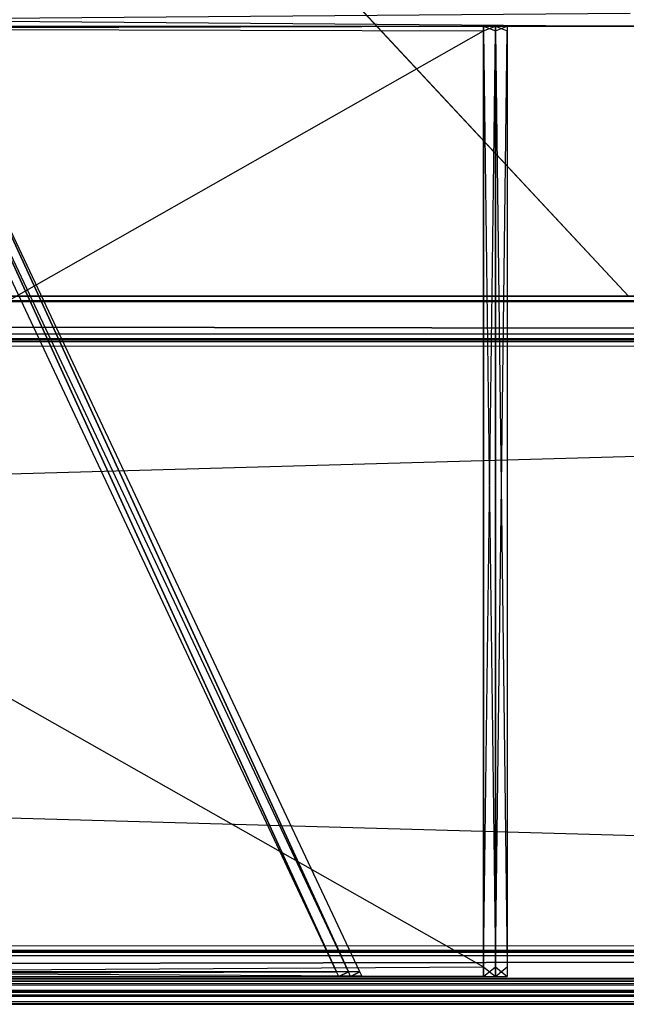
# Model space of a CAD drawing. Extents: x 0 to 0.996, y -0.498 to 0.
# Tile 29 of 101: x 0.396 to 0.409, y -0.498 to -0.475. Entities that reach past the tile are written whole.
import ezdxf

# ---------------------------------------------------------------- set-up
doc = ezdxf.new("R2010")
doc.units = 0
for name, color, linetype in [('L10_FRONT_FINION_2___REPLACEMTF', 7, 'CONTINUOUS'), ('L11_FRONT_FINION_1___REPLACEMTF', 7, 'CONTINUOUS'), ('L22_REGALELEMENT_0___REPLACEMTF', 7, 'CONTINUOUS'), ('L31_KORPUS3_2___REPLACEMTFOREMP', 7, 'CONTINUOUS'), ('L7_DRAWERBOXO_2___REPLACEMTFORE', 7, 'CONTINUOUS')]:
    doc.layers.add(name, color=color, linetype=linetype)

msp = doc.modelspace()

# ---------------------------------------------------------------- linework, layer by layer
at = {"layer": 'L10_FRONT_FINION_2___REPLACEMTF', "color": 250}
for points, invisible_edges in [([(0.498, -0.481792, 0.586222), (0.013154, -0.481792, 0.348969), (0.013128, -0.481792, 0.349126), (0.498, -0.481792, 0.586222)], 13), ([(0.498, -0.481792, 0.586222), (0.013128, -0.481792, 0.349126), (0.013128, -0.481792, 0.349421), (0.498, -0.481792, 0.586222)], 10), ([(0.498, -0.481792, 0.586222), (0.013128, -0.481792, 0.349421), (0.013128, -0.481792, 0.585543), (0.498, -0.481792, 0.586222)], 13), ([(0.498, -0.481792, 0.586222), (0.013128, -0.481792, 0.585543), (0.013128, -0.481792, 0.585811), (0.498, -0.481792, 0.586222)], 10), ([(0.498, -0.481792, 0.586222), (0.013128, -0.481792, 0.585811), (0.01315, -0.481792, 0.585948), (0.498, -0.481792, 0.586222)], 15), ([(0.498, -0.481792, 0.586222), (0.01315, -0.481792, 0.585948), (0.013409, -0.481792, 0.586207), (0.498, -0.481792, 0.586222)], 15), ([(0.498, -0.481792, 0.586222), (0.013411, -0.481792, 0.348712), (0.013154, -0.481792, 0.348969), (0.498, -0.481792, 0.586222)], 10), ([(0.498, -0.481792, 0.586222), (0.013409, -0.481792, 0.586207), (0.013497, -0.481792, 0.586222), (0.498, -0.481792, 0.586222)], 15), ([(0.013798, -0.481792, 0.348699), (0.013411, -0.481792, 0.348712), (0.498, -0.481792, 0.348699), (0.013798, -0.481792, 0.348699)], 10), ([(0.498, -0.481792, 0.348699), (0.013411, -0.481792, 0.348712), (0.498, -0.481792, 0.586222), (0.498, -0.481792, 0.348699)], 13), ([(0.498, -0.481792, 0.586222), (0.013497, -0.481792, 0.586222), (0.013672, -0.481792, 0.586222), (0.498, -0.481792, 0.586222)], 15), ([(0.013672, -0.481792, 0.586424), (0.498, -0.481792, 0.586222), (0.013672, -0.481792, 0.586222), (0.013672, -0.481792, 0.586424)], 13), ([(0.498, -0.481792, 0.586222), (0.013672, -0.481792, 0.586424), (0.498, -0.481792, 0.586424), (0.498, -0.481792, 0.586222)], 14), ([(0.013798, -0.481792, 0.348699), (0.498, -0.481792, 0.348497), (0.013798, -0.481792, 0.348497), (0.013798, -0.481792, 0.348699)], 13), ([(0.498, -0.481792, 0.348497), (0.013798, -0.481792, 0.348699), (0.498, -0.481792, 0.348699), (0.498, -0.481792, 0.348497)], 14)]:
    msp.add_3dface(points, dxfattribs=dict(at, invisible_edges=invisible_edges))
at = {"layer": 'L11_FRONT_FINION_1___REPLACEMTF', "color": 8}
for points, invisible_edges in [([(0.498, -0.482659, 0.58729), (0.013619, -0.481919, 0.586551), (0.013313, -0.482659, 0.58729), (0.498, -0.482659, 0.58729)], 13), ([(0.013746, -0.481919, 0.34837), (0.498, -0.482659, 0.347631), (0.01344, -0.482659, 0.347631), (0.013746, -0.481919, 0.34837)], 13), ([(0.498, -0.481919, 0.586551), (0.013672, -0.481792, 0.586424), (0.013619, -0.481919, 0.586551), (0.498, -0.481919, 0.586551)], 13), ([(0.013619, -0.481919, 0.586551), (0.498, -0.482659, 0.58729), (0.498, -0.481919, 0.586551), (0.013619, -0.481919, 0.586551)], 14), ([(0.013672, -0.481792, 0.586424), (0.498, -0.481919, 0.586551), (0.498, -0.481792, 0.586424), (0.013672, -0.481792, 0.586424)], 14), ([(0.013798, -0.481792, 0.348497), (0.498, -0.481919, 0.34837), (0.013746, -0.481919, 0.34837), (0.013798, -0.481792, 0.348497)], 13), ([(0.498, -0.482659, 0.347631), (0.013746, -0.481919, 0.34837), (0.498, -0.481919, 0.34837), (0.498, -0.482659, 0.347631)], 14), ([(0.498, -0.481919, 0.34837), (0.013798, -0.481792, 0.348497), (0.498, -0.481792, 0.348497), (0.498, -0.481919, 0.34837)], 14), ([(0.498, -0.482792, 0.587423), (0.013313, -0.482659, 0.58729), (0.013258, -0.482792, 0.587423), (0.498, -0.482792, 0.587423)], 13), ([(0.498, -0.482964, 0.587423), (0.013258, -0.482792, 0.587423), (0.013258, -0.482964, 0.587423), (0.498, -0.482964, 0.587423)], 13), ([(0.013258, -0.482792, 0.587423), (0.498, -0.482964, 0.587423), (0.498, -0.482792, 0.587423), (0.013258, -0.482792, 0.587423)], 14), ([(0.013313, -0.482659, 0.58729), (0.498, -0.482792, 0.587423), (0.498, -0.482659, 0.58729), (0.013313, -0.482659, 0.58729)], 14), ([(0.01344, -0.482659, 0.347631), (0.498, -0.482792, 0.347498), (0.013385, -0.482792, 0.347498), (0.01344, -0.482659, 0.347631)], 13), ([(0.498, -0.482792, 0.347498), (0.013385, -0.482964, 0.347498), (0.013385, -0.482792, 0.347498), (0.498, -0.482792, 0.347498)], 13), ([(0.013385, -0.482964, 0.347498), (0.498, -0.482792, 0.347498), (0.498, -0.482964, 0.347498), (0.013385, -0.482964, 0.347498)], 14), ([(0.498, -0.482792, 0.347498), (0.01344, -0.482659, 0.347631), (0.498, -0.482659, 0.347631), (0.498, -0.482792, 0.347498)], 14), ([(0.498, -0.496623, 0.587423), (0.013258, -0.482964, 0.587423), (0.013258, -0.496623, 0.587423), (0.498, -0.496623, 0.587423)], 13), ([(0.013258, -0.482964, 0.587423), (0.498, -0.496623, 0.587423), (0.498, -0.482964, 0.587423), (0.013258, -0.482964, 0.587423)], 14), ([(0.498, -0.482964, 0.347498), (0.013385, -0.496623, 0.347498), (0.013385, -0.482964, 0.347498), (0.498, -0.482964, 0.347498)], 13), ([(0.013385, -0.496623, 0.347498), (0.498, -0.482964, 0.347498), (0.498, -0.496623, 0.347498), (0.013385, -0.496623, 0.347498)], 14), ([(0.498, -0.496792, 0.587423), (0.013258, -0.496623, 0.587423), (0.013258, -0.496792, 0.587423), (0.498, -0.496792, 0.587423)], 13), ([(0.013258, -0.496623, 0.587423), (0.498, -0.496792, 0.587423), (0.498, -0.496623, 0.587423), (0.013258, -0.496623, 0.587423)], 14), ([(0.013298, -0.496889, 0.587326), (0.498, -0.496792, 0.587423), (0.013258, -0.496792, 0.587423), (0.013298, -0.496889, 0.587326)], 13), ([(0.498, -0.496792, 0.587423), (0.013298, -0.496889, 0.587326), (0.498, -0.496889, 0.587326), (0.498, -0.496792, 0.587423)], 14), ([(0.498, -0.496623, 0.347498), (0.013385, -0.496792, 0.347498), (0.013385, -0.496623, 0.347498), (0.498, -0.496623, 0.347498)], 13), ([(0.013385, -0.496792, 0.347498), (0.498, -0.496623, 0.347498), (0.498, -0.496792, 0.347498), (0.013385, -0.496792, 0.347498)], 14), ([(0.498, -0.496792, 0.347498), (0.013425, -0.496889, 0.347595), (0.013385, -0.496792, 0.347498), (0.498, -0.496792, 0.347498)], 13), ([(0.013425, -0.496889, 0.347595), (0.498, -0.496792, 0.347498), (0.498, -0.496889, 0.347595), (0.013425, -0.496889, 0.347595)], 14), ([(0.013638, -0.497711, 0.586504), (0.498, -0.496889, 0.587326), (0.013298, -0.496889, 0.587326), (0.013638, -0.497711, 0.586504)], 13), ([(0.498, -0.496889, 0.347595), (0.013765, -0.497711, 0.348416), (0.013425, -0.496889, 0.347595), (0.498, -0.496889, 0.347595)], 13), ([(0.498, -0.496889, 0.587326), (0.013638, -0.497711, 0.586504), (0.498, -0.497711, 0.586504), (0.498, -0.496889, 0.587326)], 14), ([(0.013765, -0.497711, 0.348416), (0.498, -0.496889, 0.347595), (0.498, -0.497711, 0.348416), (0.013765, -0.497711, 0.348416)], 14), ([(0.013672, -0.497792, 0.586424), (0.498, -0.497711, 0.586504), (0.013638, -0.497711, 0.586504), (0.013672, -0.497792, 0.586424)], 13), ([(0.498, -0.497711, 0.586504), (0.013672, -0.497792, 0.586424), (0.498, -0.497792, 0.586424), (0.498, -0.497711, 0.586504)], 14), ([(0.498, -0.497711, 0.348416), (0.013798, -0.497792, 0.348497), (0.013765, -0.497711, 0.348416), (0.498, -0.497711, 0.348416)], 13), ([(0.013798, -0.497792, 0.348497), (0.498, -0.497711, 0.348416), (0.498, -0.497792, 0.348497), (0.013798, -0.497792, 0.348497)], 14), ([(0.01326, -0.497792, 0.585681), (0.498, -0.497792, 0.58609), (0.013243, -0.497792, 0.585855), (0.01326, -0.497792, 0.585681)], 15), ([(0.013243, -0.497792, 0.585855), (0.498, -0.497792, 0.58609), (0.013623, -0.497792, 0.58609), (0.013243, -0.497792, 0.585855)], 15), ([(0.013272, -0.497792, 0.349062), (0.498, -0.497792, 0.58609), (0.01326, -0.497792, 0.349216), (0.013272, -0.497792, 0.349062)], 13), ([(0.01326, -0.497792, 0.349216), (0.498, -0.497792, 0.58609), (0.01326, -0.497792, 0.349421), (0.01326, -0.497792, 0.349216)], 10), ([(0.01326, -0.497792, 0.349421), (0.498, -0.497792, 0.58609), (0.01326, -0.497792, 0.585416), (0.01326, -0.497792, 0.349421)], 13), ([(0.01326, -0.497792, 0.585416), (0.498, -0.497792, 0.58609), (0.01326, -0.497792, 0.585681), (0.01326, -0.497792, 0.585416)], 14), ([(0.013442, -0.497792, 0.348848), (0.498, -0.497792, 0.58609), (0.013272, -0.497792, 0.349062), (0.013442, -0.497792, 0.348848)], 10), ([(0.013603, -0.497792, 0.34883), (0.498, -0.497792, 0.58609), (0.013442, -0.497792, 0.348848), (0.013603, -0.497792, 0.34883)], 13), ([(0.013798, -0.497792, 0.34883), (0.498, -0.497792, 0.58609), (0.013603, -0.497792, 0.34883), (0.013798, -0.497792, 0.34883)], 10), ([(0.013623, -0.497792, 0.58609), (0.498, -0.497792, 0.58609), (0.013828, -0.497792, 0.58609), (0.013623, -0.497792, 0.58609)], 15), ([(0.013828, -0.497792, 0.58609), (0.498, -0.497792, 0.586424), (0.013672, -0.497792, 0.586424), (0.013828, -0.497792, 0.58609)], 14), ([(0.498, -0.497792, 0.58609), (0.013798, -0.497792, 0.34883), (0.498, -0.497792, 0.34883), (0.498, -0.497792, 0.58609)], 13), ([(0.498, -0.497792, 0.34883), (0.013798, -0.497792, 0.348497), (0.498, -0.497792, 0.348497), (0.498, -0.497792, 0.34883)], 13), ([(0.013798, -0.497792, 0.348497), (0.498, -0.497792, 0.34883), (0.013798, -0.497792, 0.34883), (0.013798, -0.497792, 0.348497)], 14), ([(0.498, -0.497792, 0.586424), (0.013828, -0.497792, 0.58609), (0.498, -0.497792, 0.58609), (0.498, -0.497792, 0.586424)], 13)]:
    msp.add_3dface(points, dxfattribs=dict(at, invisible_edges=invisible_edges))
at = {"layer": 'L22_REGALELEMENT_0___REPLACEMTF', "color": 40}
for points, invisible_edges in [([(0.409565, -0.475308, 0.007881), (0.371186, -0.475609, 0.007881), (0.371186, -0.475308, 0.007881), (0.409565, -0.475308, 0.007881)], 13), ([(0.371186, -0.475609, 0.007881), (0.409565, -0.475308, 0.007881), (0.409565, -0.475609, 0.007881), (0.371186, -0.475609, 0.007881)], 14), ([(0.409565, -0.475609, 0.347881), (0.371186, -0.475308, 0.347881), (0.371186, -0.475609, 0.347881), (0.409565, -0.475609, 0.347881)], 13), ([(0.371186, -0.475308, 0.347881), (0.409565, -0.475609, 0.347881), (0.409565, -0.475308, 0.347881), (0.371186, -0.475308, 0.347881)], 14), ([(0.406208, -0.475609, 0.011369), (0.368475, -0.475717, 0.011369), (0.368475, -0.475609, 0.011369), (0.406208, -0.475609, 0.011369)], 13), ([(0.368475, -0.475717, 0.011369), (0.406208, -0.475609, 0.011369), (0.406208, -0.475717, 0.011369), (0.368475, -0.475717, 0.011369)], 14), ([(0.368557, -0.475609, 0.011264), (0.406208, -0.475609, 0.011369), (0.368475, -0.475609, 0.011369), (0.368557, -0.475609, 0.011264)], 14), ([(0.406208, -0.475717, 0.344528), (0.368475, -0.475609, 0.344528), (0.368475, -0.475717, 0.344528), (0.406208, -0.475717, 0.344528)], 13), ([(0.368475, -0.475609, 0.344528), (0.406208, -0.475717, 0.344528), (0.406208, -0.475609, 0.344528), (0.368475, -0.475609, 0.344528)], 14), ([(0.406309, -0.475609, 0.344629), (0.368475, -0.475609, 0.344528), (0.406208, -0.475609, 0.344528), (0.406309, -0.475609, 0.344629)], 13), ([(0.368475, -0.475609, 0.344528), (0.406309, -0.475609, 0.344629), (0.368557, -0.475609, 0.344629), (0.368475, -0.475609, 0.344528)], 14), ([(0.371072, -0.475609, 0.008027), (0.406309, -0.475609, 0.011264), (0.368557, -0.475609, 0.011264), (0.371072, -0.475609, 0.008027)], 14), ([(0.406208, -0.475609, 0.011369), (0.368557, -0.475609, 0.011264), (0.406309, -0.475609, 0.011264), (0.406208, -0.475609, 0.011369)], 13), ([(0.409424, -0.475609, 0.347741), (0.368557, -0.475609, 0.344629), (0.406309, -0.475609, 0.344629), (0.409424, -0.475609, 0.347741)], 13), ([(0.368557, -0.475609, 0.344629), (0.409424, -0.475609, 0.347741), (0.371072, -0.475609, 0.347741), (0.368557, -0.475609, 0.344629)], 14), ([(0.406309, -0.475609, 0.011264), (0.371072, -0.475609, 0.008027), (0.409424, -0.475609, 0.008027), (0.406309, -0.475609, 0.011264)], 13), ([(0.371186, -0.475609, 0.007881), (0.409424, -0.475609, 0.008027), (0.371072, -0.475609, 0.008027), (0.371186, -0.475609, 0.007881)], 14), ([(0.409565, -0.475609, 0.347881), (0.371072, -0.475609, 0.347741), (0.409424, -0.475609, 0.347741), (0.409565, -0.475609, 0.347881)], 13), ([(0.371072, -0.475609, 0.347741), (0.409565, -0.475609, 0.347881), (0.371186, -0.475609, 0.347881), (0.371072, -0.475609, 0.347741)], 14), ([(0.409424, -0.475609, 0.008027), (0.371186, -0.475609, 0.007881), (0.409565, -0.475609, 0.007881), (0.409424, -0.475609, 0.008027)], 13), ([(0.406483, -0.475717, 0.344528), (0.406208, -0.475609, 0.344528), (0.406208, -0.475717, 0.344528), (0.406483, -0.475717, 0.344528)], 13), ([(0.406208, -0.475609, 0.344528), (0.406483, -0.475717, 0.344528), (0.406483, -0.475609, 0.344528), (0.406208, -0.475609, 0.344528)], 14), ([(0.406483, -0.475609, 0.011369), (0.406208, -0.475717, 0.011369), (0.406208, -0.475609, 0.011369), (0.406483, -0.475609, 0.011369)], 13), ([(0.406208, -0.475717, 0.011369), (0.406483, -0.475609, 0.011369), (0.406483, -0.475717, 0.011369), (0.406208, -0.475717, 0.011369)], 14), ([(0.406309, -0.475609, 0.011264), (0.406483, -0.475609, 0.011369), (0.406208, -0.475609, 0.011369), (0.406309, -0.475609, 0.011264)], 14), ([(0.406584, -0.475609, 0.344629), (0.406208, -0.475609, 0.344528), (0.406483, -0.475609, 0.344528), (0.406584, -0.475609, 0.344629)], 13), ([(0.406208, -0.475609, 0.344528), (0.406584, -0.475609, 0.344629), (0.406309, -0.475609, 0.344629), (0.406208, -0.475609, 0.344528)], 14), ([(0.409703, -0.475609, 0.347741), (0.406309, -0.475609, 0.344629), (0.406584, -0.475609, 0.344629), (0.409703, -0.475609, 0.347741)], 13), ([(0.406309, -0.475609, 0.344629), (0.409703, -0.475609, 0.347741), (0.409424, -0.475609, 0.347741), (0.406309, -0.475609, 0.344629)], 14), ([(0.409424, -0.475609, 0.008027), (0.406584, -0.475609, 0.011264), (0.406309, -0.475609, 0.011264), (0.409424, -0.475609, 0.008027)], 14), ([(0.406483, -0.475609, 0.011369), (0.406309, -0.475609, 0.011264), (0.406584, -0.475609, 0.011264), (0.406483, -0.475609, 0.011369)], 13), ([(0.406752, -0.475717, 0.344528), (0.406483, -0.475609, 0.344528), (0.406483, -0.475717, 0.344528), (0.406752, -0.475717, 0.344528)], 13), ([(0.406483, -0.475609, 0.344528), (0.406752, -0.475717, 0.344528), (0.406752, -0.475609, 0.344528), (0.406483, -0.475609, 0.344528)], 14), ([(0.406752, -0.475609, 0.011369), (0.406483, -0.475717, 0.011369), (0.406483, -0.475609, 0.011369), (0.406752, -0.475609, 0.011369)], 13), ([(0.406483, -0.475717, 0.011369), (0.406752, -0.475609, 0.011369), (0.406752, -0.475717, 0.011369), (0.406483, -0.475717, 0.011369)], 14), ([(0.406584, -0.475609, 0.011264), (0.406752, -0.475609, 0.011369), (0.406483, -0.475609, 0.011369), (0.406584, -0.475609, 0.011264)], 14), ([(0.406854, -0.475609, 0.344629), (0.406483, -0.475609, 0.344528), (0.406752, -0.475609, 0.344528), (0.406854, -0.475609, 0.344629)], 13), ([(0.406483, -0.475609, 0.344528), (0.406854, -0.475609, 0.344629), (0.406584, -0.475609, 0.344629), (0.406483, -0.475609, 0.344528)], 14), ([(0.409977, -0.475609, 0.347741), (0.406584, -0.475609, 0.344629), (0.406854, -0.475609, 0.344629), (0.409977, -0.475609, 0.347741)], 13), ([(0.406584, -0.475609, 0.344629), (0.409977, -0.475609, 0.347741), (0.409703, -0.475609, 0.347741), (0.406584, -0.475609, 0.344629)], 14), ([(0.409703, -0.475609, 0.008027), (0.406854, -0.475609, 0.011264), (0.406584, -0.475609, 0.011264), (0.409703, -0.475609, 0.008027)], 14), ([(0.406584, -0.475609, 0.011264), (0.409424, -0.475609, 0.008027), (0.409703, -0.475609, 0.008027), (0.406584, -0.475609, 0.011264)], 13), ([(0.406752, -0.475609, 0.011369), (0.406584, -0.475609, 0.011264), (0.406854, -0.475609, 0.011264), (0.406752, -0.475609, 0.011369)], 13), ([(0.406854, -0.475609, 0.011613), (0.406752, -0.475609, 0.011369), (0.406854, -0.475609, 0.011264), (0.406854, -0.475609, 0.011613)], 13), ([(0.406752, -0.475609, 0.011369), (0.406854, -0.475609, 0.011613), (0.406752, -0.475609, 0.011718), (0.406752, -0.475609, 0.011369)], 14), ([(0.406854, -0.475609, 0.344398), (0.406752, -0.475609, 0.011718), (0.406854, -0.475609, 0.011613), (0.406854, -0.475609, 0.344398)], 13), ([(0.406752, -0.475609, 0.011718), (0.406854, -0.475609, 0.344398), (0.406752, -0.475609, 0.344297), (0.406752, -0.475609, 0.011718)], 14), ([(0.406854, -0.475609, 0.344398), (0.406752, -0.475609, 0.344528), (0.406752, -0.475609, 0.344297), (0.406854, -0.475609, 0.344398)], 13), ([(0.406752, -0.475609, 0.344528), (0.406854, -0.475609, 0.344398), (0.406854, -0.475609, 0.344629), (0.406752, -0.475609, 0.344528)], 14), ([(0.406752, -0.475717, 0.011369), (0.406752, -0.475609, 0.011718), (0.406752, -0.475717, 0.011718), (0.406752, -0.475717, 0.011369)], 13), ([(0.406752, -0.475609, 0.011718), (0.406752, -0.475717, 0.011369), (0.406752, -0.475609, 0.011369), (0.406752, -0.475609, 0.011718)], 14), ([(0.406752, -0.475717, 0.011718), (0.406752, -0.475609, 0.344297), (0.406752, -0.475717, 0.344297), (0.406752, -0.475717, 0.011718)], 13), ([(0.406752, -0.475609, 0.344297), (0.406752, -0.475717, 0.011718), (0.406752, -0.475609, 0.011718), (0.406752, -0.475609, 0.344297)], 14), ([(0.406752, -0.475717, 0.344297), (0.406752, -0.475609, 0.344528), (0.406752, -0.475717, 0.344528), (0.406752, -0.475717, 0.344297)], 13), ([(0.406752, -0.475609, 0.344528), (0.406752, -0.475717, 0.344297), (0.406752, -0.475609, 0.344297), (0.406752, -0.475609, 0.344528)], 14), ([(0.406854, -0.475609, 0.011264), (0.409703, -0.475609, 0.008027), (0.409977, -0.475609, 0.008027), (0.406854, -0.475609, 0.011264)], 13), ([(0.409977, -0.475609, 0.347505), (0.406854, -0.475609, 0.344629), (0.406854, -0.475609, 0.344398), (0.409977, -0.475609, 0.347505)], 13), ([(0.406854, -0.475609, 0.344629), (0.409977, -0.475609, 0.347505), (0.409977, -0.475609, 0.347741), (0.406854, -0.475609, 0.344629)], 14), ([(0.409977, -0.475609, 0.347505), (0.406854, -0.475609, 0.011613), (0.409977, -0.475609, 0.008383), (0.409977, -0.475609, 0.347505)], 13), ([(0.406854, -0.475609, 0.011613), (0.409977, -0.475609, 0.347505), (0.406854, -0.475609, 0.344398), (0.406854, -0.475609, 0.011613)], 14), ([(0.409977, -0.475609, 0.008383), (0.406854, -0.475609, 0.011264), (0.409977, -0.475609, 0.008027), (0.409977, -0.475609, 0.008383)], 13), ([(0.406854, -0.475609, 0.011264), (0.409977, -0.475609, 0.008383), (0.406854, -0.475609, 0.011613), (0.406854, -0.475609, 0.011264)], 14), ([(0.409843, -0.475609, 0.347881), (0.409424, -0.475609, 0.347741), (0.409703, -0.475609, 0.347741), (0.409843, -0.475609, 0.347881)], 13), ([(0.409424, -0.475609, 0.347741), (0.409843, -0.475609, 0.347881), (0.409565, -0.475609, 0.347881), (0.409424, -0.475609, 0.347741)], 14), ([(0.409565, -0.475609, 0.007881), (0.409703, -0.475609, 0.008027), (0.409424, -0.475609, 0.008027), (0.409565, -0.475609, 0.007881)], 14), ([(0.406208, -0.475717, 0.011369), (0.368475, -0.497142, 0.011369), (0.368475, -0.475717, 0.011369), (0.406208, -0.475717, 0.011369)], 13), ([(0.368475, -0.497142, 0.011369), (0.406208, -0.475717, 0.011369), (0.406208, -0.497142, 0.011369), (0.368475, -0.497142, 0.011369)], 14), ([(0.406208, -0.497142, 0.344528), (0.368475, -0.475717, 0.344528), (0.368475, -0.497142, 0.344528), (0.406208, -0.497142, 0.344528)], 13), ([(0.368475, -0.475717, 0.344528), (0.406208, -0.497142, 0.344528), (0.406208, -0.475717, 0.344528), (0.368475, -0.475717, 0.344528)], 14), ([(0.406483, -0.497142, 0.344528), (0.406208, -0.475717, 0.344528), (0.406208, -0.497142, 0.344528), (0.406483, -0.497142, 0.344528)], 13), ([(0.406208, -0.475717, 0.344528), (0.406483, -0.497142, 0.344528), (0.406483, -0.475717, 0.344528), (0.406208, -0.475717, 0.344528)], 14), ([(0.406483, -0.475717, 0.011369), (0.406208, -0.497142, 0.011369), (0.406208, -0.475717, 0.011369), (0.406483, -0.475717, 0.011369)], 13), ([(0.406208, -0.497142, 0.011369), (0.406483, -0.475717, 0.011369), (0.406483, -0.497142, 0.011369), (0.406208, -0.497142, 0.011369)], 14), ([(0.406752, -0.497142, 0.344528), (0.406483, -0.475717, 0.344528), (0.406483, -0.497142, 0.344528), (0.406752, -0.497142, 0.344528)], 13), ([(0.406483, -0.475717, 0.344528), (0.406752, -0.497142, 0.344528), (0.406752, -0.475717, 0.344528), (0.406483, -0.475717, 0.344528)], 14), ([(0.406752, -0.475717, 0.011369), (0.406483, -0.497142, 0.011369), (0.406483, -0.475717, 0.011369), (0.406752, -0.475717, 0.011369)], 13), ([(0.406483, -0.497142, 0.011369), (0.406752, -0.475717, 0.011369), (0.406752, -0.497142, 0.011369), (0.406483, -0.497142, 0.011369)], 14), ([(0.406752, -0.497142, 0.344297), (0.406752, -0.475717, 0.344528), (0.406752, -0.497142, 0.344528), (0.406752, -0.497142, 0.344297)], 13), ([(0.406752, -0.475717, 0.344528), (0.406752, -0.497142, 0.344297), (0.406752, -0.475717, 0.344297), (0.406752, -0.475717, 0.344528)], 14), ([(0.406752, -0.497142, 0.011718), (0.406752, -0.475717, 0.344297), (0.406752, -0.497142, 0.344297), (0.406752, -0.497142, 0.011718)], 13), ([(0.406752, -0.475717, 0.344297), (0.406752, -0.497142, 0.011718), (0.406752, -0.475717, 0.011718), (0.406752, -0.475717, 0.344297)], 14), ([(0.406752, -0.497142, 0.011369), (0.406752, -0.475717, 0.011718), (0.406752, -0.497142, 0.011718), (0.406752, -0.497142, 0.011369)], 13), ([(0.406752, -0.475717, 0.011718), (0.406752, -0.497142, 0.011369), (0.406752, -0.475717, 0.011369), (0.406752, -0.475717, 0.011718)], 14), ([(0.393381, -0.477096, 0.022954), (0.365763, -0.497258, 0.014609), (0.402849, -0.497258, 0.014609), (0.393381, -0.477096, 0.022954)], 14), ([(0.365763, -0.497258, 0.341145), (0.393381, -0.477096, 0.331198), (0.402849, -0.497258, 0.341145), (0.365763, -0.497258, 0.341145)], 14), ([(0.393638, -0.477096, 0.331198), (0.402849, -0.497258, 0.341145), (0.393381, -0.477096, 0.331198), (0.393638, -0.477096, 0.331198)], 13), ([(0.402849, -0.497258, 0.014609), (0.393638, -0.477096, 0.022954), (0.393381, -0.477096, 0.022954), (0.402849, -0.497258, 0.014609)], 13), ([(0.39389, -0.477096, 0.331198), (0.403119, -0.497258, 0.341145), (0.393638, -0.477096, 0.331198), (0.39389, -0.477096, 0.331198)], 13), ([(0.402849, -0.497258, 0.341145), (0.393638, -0.477096, 0.331198), (0.403119, -0.497258, 0.341145), (0.402849, -0.497258, 0.341145)], 14), ([(0.403119, -0.497258, 0.014609), (0.39389, -0.477096, 0.022954), (0.393638, -0.477096, 0.022954), (0.403119, -0.497258, 0.014609)], 13), ([(0.393638, -0.477096, 0.022954), (0.402849, -0.497258, 0.014609), (0.403119, -0.497258, 0.014609), (0.393638, -0.477096, 0.022954)], 14), ([(0.39389, -0.477096, 0.023276), (0.403384, -0.497258, 0.014609), (0.403384, -0.497258, 0.014951), (0.39389, -0.477096, 0.023276)], 13), ([(0.403384, -0.497258, 0.014609), (0.39389, -0.477096, 0.023276), (0.39389, -0.477096, 0.022954), (0.403384, -0.497258, 0.014609)], 14), ([(0.403119, -0.497258, 0.341145), (0.39389, -0.477096, 0.331198), (0.403384, -0.497258, 0.341145), (0.403119, -0.497258, 0.341145)], 14), ([(0.39389, -0.477096, 0.022954), (0.403119, -0.497258, 0.014609), (0.403384, -0.497258, 0.014609), (0.39389, -0.477096, 0.022954)], 14), ([(0.39389, -0.477096, 0.331198), (0.403384, -0.497258, 0.340918), (0.403384, -0.497258, 0.341145), (0.39389, -0.477096, 0.331198)], 13), ([(0.403384, -0.497258, 0.340918), (0.39389, -0.477096, 0.331198), (0.39389, -0.477096, 0.330985), (0.403384, -0.497258, 0.340918)], 14), ([(0.39389, -0.477096, 0.330985), (0.403384, -0.497258, 0.014951), (0.403384, -0.497258, 0.340918), (0.39389, -0.477096, 0.330985)], 13), ([(0.403384, -0.497258, 0.014951), (0.39389, -0.477096, 0.330985), (0.39389, -0.477096, 0.023276), (0.403384, -0.497258, 0.014951)], 14), ([(0.365804, -0.497366, 0.014564), (0.402849, -0.497258, 0.014609), (0.365763, -0.497258, 0.014609), (0.365804, -0.497366, 0.014564)], 13), ([(0.402849, -0.497258, 0.341145), (0.365804, -0.497366, 0.341198), (0.365763, -0.497258, 0.341145), (0.402849, -0.497258, 0.341145)], 13), ([(0.402849, -0.497258, 0.014609), (0.365804, -0.497366, 0.014564), (0.4029, -0.497366, 0.014564), (0.402849, -0.497258, 0.014609)], 14), ([(0.365804, -0.497366, 0.341198), (0.402849, -0.497258, 0.341145), (0.4029, -0.497366, 0.341198), (0.365804, -0.497366, 0.341198)], 14), ([(0.406208, -0.497142, 0.011369), (0.368475, -0.497366, 0.011369), (0.368475, -0.497142, 0.011369), (0.406208, -0.497142, 0.011369)], 13), ([(0.368475, -0.497366, 0.011369), (0.406208, -0.497142, 0.011369), (0.406208, -0.497366, 0.011369), (0.368475, -0.497366, 0.011369)], 14), ([(0.406208, -0.497366, 0.344528), (0.368475, -0.497142, 0.344528), (0.368475, -0.497366, 0.344528), (0.406208, -0.497366, 0.344528)], 13), ([(0.368475, -0.497142, 0.344528), (0.406208, -0.497366, 0.344528), (0.406208, -0.497142, 0.344528), (0.368475, -0.497142, 0.344528)], 14), ([(0.403119, -0.497258, 0.341145), (0.4029, -0.497366, 0.341198), (0.402849, -0.497258, 0.341145), (0.403119, -0.497258, 0.341145)], 13), ([(0.4029, -0.497366, 0.014564), (0.403119, -0.497258, 0.014609), (0.402849, -0.497258, 0.014609), (0.4029, -0.497366, 0.014564)], 13), ([(0.4029, -0.497366, 0.341198), (0.403119, -0.497258, 0.341145), (0.40317, -0.497366, 0.341198), (0.4029, -0.497366, 0.341198)], 14), ([(0.403119, -0.497258, 0.014609), (0.4029, -0.497366, 0.014564), (0.40317, -0.497366, 0.014564), (0.403119, -0.497258, 0.014609)], 14), ([(0.403384, -0.497258, 0.341145), (0.40317, -0.497366, 0.341198), (0.403119, -0.497258, 0.341145), (0.403384, -0.497258, 0.341145)], 13), ([(0.40317, -0.497366, 0.014564), (0.403384, -0.497258, 0.014609), (0.403119, -0.497258, 0.014609), (0.40317, -0.497366, 0.014564)], 13), ([(0.40317, -0.497366, 0.341198), (0.403384, -0.497258, 0.341145), (0.403435, -0.497366, 0.341198), (0.40317, -0.497366, 0.341198)], 14), ([(0.403384, -0.497258, 0.014609), (0.40317, -0.497366, 0.014564), (0.403435, -0.497366, 0.014564), (0.403384, -0.497258, 0.014609)], 14), ([(0.403384, -0.497258, 0.014951), (0.403435, -0.497366, 0.014564), (0.403435, -0.497366, 0.014906), (0.403384, -0.497258, 0.014951)], 13), ([(0.403435, -0.497366, 0.014564), (0.403384, -0.497258, 0.014951), (0.403384, -0.497258, 0.014609), (0.403435, -0.497366, 0.014564)], 14), ([(0.403384, -0.497258, 0.341145), (0.403435, -0.497366, 0.340972), (0.403435, -0.497366, 0.341198), (0.403384, -0.497258, 0.341145)], 13), ([(0.403435, -0.497366, 0.340972), (0.403384, -0.497258, 0.341145), (0.403384, -0.497258, 0.340918), (0.403435, -0.497366, 0.340972)], 14), ([(0.403384, -0.497258, 0.340918), (0.403435, -0.497366, 0.014906), (0.403435, -0.497366, 0.340972), (0.403384, -0.497258, 0.340918)], 13), ([(0.403435, -0.497366, 0.014906), (0.403384, -0.497258, 0.340918), (0.403384, -0.497258, 0.014951), (0.403435, -0.497366, 0.014906)], 14), ([(0.406483, -0.497142, 0.011369), (0.406208, -0.497366, 0.011369), (0.406208, -0.497142, 0.011369), (0.406483, -0.497142, 0.011369)], 13), ([(0.406208, -0.497366, 0.011369), (0.406483, -0.497142, 0.011369), (0.406483, -0.497366, 0.011369), (0.406208, -0.497366, 0.011369)], 14), ([(0.406483, -0.497366, 0.344528), (0.406208, -0.497142, 0.344528), (0.406208, -0.497366, 0.344528), (0.406483, -0.497366, 0.344528)], 13), ([(0.406208, -0.497142, 0.344528), (0.406483, -0.497366, 0.344528), (0.406483, -0.497142, 0.344528), (0.406208, -0.497142, 0.344528)], 14), ([(0.406752, -0.497142, 0.011369), (0.406483, -0.497366, 0.011369), (0.406483, -0.497142, 0.011369), (0.406752, -0.497142, 0.011369)], 13), ([(0.406483, -0.497366, 0.011369), (0.406752, -0.497142, 0.011369), (0.406752, -0.497366, 0.011369), (0.406483, -0.497366, 0.011369)], 14), ([(0.406752, -0.497366, 0.344528), (0.406483, -0.497142, 0.344528), (0.406483, -0.497366, 0.344528), (0.406752, -0.497366, 0.344528)], 13), ([(0.406483, -0.497142, 0.344528), (0.406752, -0.497366, 0.344528), (0.406752, -0.497142, 0.344528), (0.406483, -0.497142, 0.344528)], 14), ([(0.406752, -0.497366, 0.011369), (0.406752, -0.497142, 0.011718), (0.406752, -0.497366, 0.011718), (0.406752, -0.497366, 0.011369)], 13), ([(0.406752, -0.497142, 0.011718), (0.406752, -0.497366, 0.011369), (0.406752, -0.497142, 0.011369), (0.406752, -0.497142, 0.011718)], 14), ([(0.406752, -0.497366, 0.011718), (0.406752, -0.497142, 0.344297), (0.406752, -0.497366, 0.344297), (0.406752, -0.497366, 0.011718)], 13), ([(0.406752, -0.497142, 0.344297), (0.406752, -0.497366, 0.011718), (0.406752, -0.497142, 0.011718), (0.406752, -0.497142, 0.344297)], 14), ([(0.406752, -0.497366, 0.344297), (0.406752, -0.497142, 0.344528), (0.406752, -0.497366, 0.344528), (0.406752, -0.497366, 0.344297)], 13), ([(0.406752, -0.497142, 0.344528), (0.406752, -0.497366, 0.344297), (0.406752, -0.497142, 0.344297), (0.406752, -0.497142, 0.344528)], 14), ([(0.403025, -0.497366, 0.341324), (0.365804, -0.497366, 0.341198), (0.4029, -0.497366, 0.341198), (0.403025, -0.497366, 0.341324)], 13), ([(0.365804, -0.497366, 0.341198), (0.403025, -0.497366, 0.341324), (0.365905, -0.497366, 0.341324), (0.365804, -0.497366, 0.341198)], 14), ([(0.365905, -0.497366, 0.014443), (0.4029, -0.497366, 0.014564), (0.365804, -0.497366, 0.014564), (0.365905, -0.497366, 0.014443)], 14), ([(0.405994, -0.497366, 0.344312), (0.365905, -0.497366, 0.341324), (0.403025, -0.497366, 0.341324), (0.405994, -0.497366, 0.344312)], 13), ([(0.365905, -0.497366, 0.341324), (0.405994, -0.497366, 0.344312), (0.368302, -0.497366, 0.344312), (0.365905, -0.497366, 0.341324)], 14), ([(0.4029, -0.497366, 0.014564), (0.365905, -0.497366, 0.014443), (0.403025, -0.497366, 0.014443), (0.4029, -0.497366, 0.014564)], 13), ([(0.368302, -0.497366, 0.011577), (0.403025, -0.497366, 0.014443), (0.365905, -0.497366, 0.014443), (0.368302, -0.497366, 0.011577)], 14), ([(0.406208, -0.497366, 0.344528), (0.368302, -0.497366, 0.344312), (0.405994, -0.497366, 0.344312), (0.406208, -0.497366, 0.344528)], 13), ([(0.368302, -0.497366, 0.344312), (0.406208, -0.497366, 0.344528), (0.368475, -0.497366, 0.344528), (0.368302, -0.497366, 0.344312)], 14), ([(0.403025, -0.497366, 0.014443), (0.368302, -0.497366, 0.011577), (0.405994, -0.497366, 0.011577), (0.403025, -0.497366, 0.014443)], 13), ([(0.368475, -0.497366, 0.011369), (0.405994, -0.497366, 0.011577), (0.368302, -0.497366, 0.011577), (0.368475, -0.497366, 0.011369)], 14), ([(0.405994, -0.497366, 0.011577), (0.368475, -0.497366, 0.011369), (0.406208, -0.497366, 0.011369), (0.405994, -0.497366, 0.011577)], 13), ([(0.403295, -0.497366, 0.341324), (0.4029, -0.497366, 0.341198), (0.40317, -0.497366, 0.341198), (0.403295, -0.497366, 0.341324)], 13), ([(0.4029, -0.497366, 0.341198), (0.403295, -0.497366, 0.341324), (0.403025, -0.497366, 0.341324), (0.4029, -0.497366, 0.341198)], 14), ([(0.403025, -0.497366, 0.014443), (0.40317, -0.497366, 0.014564), (0.4029, -0.497366, 0.014564), (0.403025, -0.497366, 0.014443)], 14), ([(0.40317, -0.497366, 0.014564), (0.403025, -0.497366, 0.014443), (0.403295, -0.497366, 0.014443), (0.40317, -0.497366, 0.014564)], 13), ([(0.405994, -0.497366, 0.011577), (0.403295, -0.497366, 0.014443), (0.403025, -0.497366, 0.014443), (0.405994, -0.497366, 0.011577)], 14), ([(0.406268, -0.497366, 0.344312), (0.403025, -0.497366, 0.341324), (0.403295, -0.497366, 0.341324), (0.406268, -0.497366, 0.344312)], 13), ([(0.403025, -0.497366, 0.341324), (0.406268, -0.497366, 0.344312), (0.405994, -0.497366, 0.344312), (0.403025, -0.497366, 0.341324)], 14), ([(0.40356, -0.497366, 0.341324), (0.40317, -0.497366, 0.341198), (0.403435, -0.497366, 0.341198), (0.40356, -0.497366, 0.341324)], 13), ([(0.40317, -0.497366, 0.341198), (0.40356, -0.497366, 0.341324), (0.403295, -0.497366, 0.341324), (0.40317, -0.497366, 0.341198)], 14), ([(0.403295, -0.497366, 0.014443), (0.403435, -0.497366, 0.014564), (0.40317, -0.497366, 0.014564), (0.403295, -0.497366, 0.014443)], 14), ([(0.403435, -0.497366, 0.014564), (0.403295, -0.497366, 0.014443), (0.40356, -0.497366, 0.014443), (0.403435, -0.497366, 0.014564)], 13), ([(0.406268, -0.497366, 0.011577), (0.40356, -0.497366, 0.014443), (0.403295, -0.497366, 0.014443), (0.406268, -0.497366, 0.011577)], 14), ([(0.406537, -0.497366, 0.344312), (0.403295, -0.497366, 0.341324), (0.40356, -0.497366, 0.341324), (0.406537, -0.497366, 0.344312)], 13), ([(0.403295, -0.497366, 0.341324), (0.406537, -0.497366, 0.344312), (0.406268, -0.497366, 0.344312), (0.403295, -0.497366, 0.341324)], 14), ([(0.403295, -0.497366, 0.014443), (0.405994, -0.497366, 0.011577), (0.406268, -0.497366, 0.011577), (0.403295, -0.497366, 0.014443)], 13), ([(0.40356, -0.497366, 0.014785), (0.403435, -0.497366, 0.014564), (0.40356, -0.497366, 0.014443), (0.40356, -0.497366, 0.014785)], 13), ([(0.403435, -0.497366, 0.014564), (0.40356, -0.497366, 0.014785), (0.403435, -0.497366, 0.014906), (0.403435, -0.497366, 0.014564)], 14), ([(0.40356, -0.497366, 0.341098), (0.403435, -0.497366, 0.014906), (0.40356, -0.497366, 0.014785), (0.40356, -0.497366, 0.341098)], 13), ([(0.403435, -0.497366, 0.014906), (0.40356, -0.497366, 0.341098), (0.403435, -0.497366, 0.340972), (0.403435, -0.497366, 0.014906)], 14), ([(0.40356, -0.497366, 0.341098), (0.403435, -0.497366, 0.341198), (0.403435, -0.497366, 0.340972), (0.40356, -0.497366, 0.341098)], 13), ([(0.403435, -0.497366, 0.341198), (0.40356, -0.497366, 0.341098), (0.40356, -0.497366, 0.341324), (0.403435, -0.497366, 0.341198)], 14), ([(0.40356, -0.497366, 0.014443), (0.406268, -0.497366, 0.011577), (0.406537, -0.497366, 0.011577), (0.40356, -0.497366, 0.014443)], 13), ([(0.406537, -0.497366, 0.344081), (0.40356, -0.497366, 0.341324), (0.40356, -0.497366, 0.341098), (0.406537, -0.497366, 0.344081)], 13), ([(0.40356, -0.497366, 0.341324), (0.406537, -0.497366, 0.344081), (0.406537, -0.497366, 0.344312), (0.40356, -0.497366, 0.341324)], 14), ([(0.406537, -0.497366, 0.344081), (0.40356, -0.497366, 0.014785), (0.406537, -0.497366, 0.011925), (0.406537, -0.497366, 0.344081)], 13), ([(0.40356, -0.497366, 0.014785), (0.406537, -0.497366, 0.344081), (0.40356, -0.497366, 0.341098), (0.40356, -0.497366, 0.014785)], 14), ([(0.406537, -0.497366, 0.011925), (0.40356, -0.497366, 0.014443), (0.406537, -0.497366, 0.011577), (0.406537, -0.497366, 0.011925)], 13), ([(0.40356, -0.497366, 0.014443), (0.406537, -0.497366, 0.011925), (0.40356, -0.497366, 0.014785), (0.40356, -0.497366, 0.014443)], 14), ([(0.406483, -0.497366, 0.344528), (0.405994, -0.497366, 0.344312), (0.406268, -0.497366, 0.344312), (0.406483, -0.497366, 0.344528)], 13), ([(0.405994, -0.497366, 0.344312), (0.406483, -0.497366, 0.344528), (0.406208, -0.497366, 0.344528), (0.405994, -0.497366, 0.344312)], 14), ([(0.406208, -0.497366, 0.011369), (0.406268, -0.497366, 0.011577), (0.405994, -0.497366, 0.011577), (0.406208, -0.497366, 0.011369)], 14), ([(0.406268, -0.497366, 0.011577), (0.406208, -0.497366, 0.011369), (0.406483, -0.497366, 0.011369), (0.406268, -0.497366, 0.011577)], 13), ([(0.406752, -0.497366, 0.344528), (0.406268, -0.497366, 0.344312), (0.406537, -0.497366, 0.344312), (0.406752, -0.497366, 0.344528)], 13), ([(0.406268, -0.497366, 0.344312), (0.406752, -0.497366, 0.344528), (0.406483, -0.497366, 0.344528), (0.406268, -0.497366, 0.344312)], 14), ([(0.406483, -0.497366, 0.011369), (0.406537, -0.497366, 0.011577), (0.406268, -0.497366, 0.011577), (0.406483, -0.497366, 0.011369)], 14), ([(0.406537, -0.497366, 0.011577), (0.406483, -0.497366, 0.011369), (0.406752, -0.497366, 0.011369), (0.406537, -0.497366, 0.011577)], 13), ([(0.406752, -0.497366, 0.011718), (0.406537, -0.497366, 0.011577), (0.406752, -0.497366, 0.011369), (0.406752, -0.497366, 0.011718)], 13), ([(0.406537, -0.497366, 0.011577), (0.406752, -0.497366, 0.011718), (0.406537, -0.497366, 0.011925), (0.406537, -0.497366, 0.011577)], 14), ([(0.406752, -0.497366, 0.344297), (0.406537, -0.497366, 0.011925), (0.406752, -0.497366, 0.011718), (0.406752, -0.497366, 0.344297)], 13), ([(0.406537, -0.497366, 0.011925), (0.406752, -0.497366, 0.344297), (0.406537, -0.497366, 0.344081), (0.406537, -0.497366, 0.011925)], 14), ([(0.406752, -0.497366, 0.344297), (0.406537, -0.497366, 0.344312), (0.406537, -0.497366, 0.344081), (0.406752, -0.497366, 0.344297)], 13), ([(0.406537, -0.497366, 0.344312), (0.406752, -0.497366, 0.344297), (0.406752, -0.497366, 0.344528), (0.406537, -0.497366, 0.344312)], 14)]:
    msp.add_3dface(points, dxfattribs=dict(at, invisible_edges=invisible_edges))
at = {"layer": 'L31_KORPUS3_2___REPLACEMTFOREMP', "color": 8}
for points, invisible_edges in [([(0.995088, -0.000595), (0.098, -0.497407), (0.098, -0.000595), (0.995088, -0.000595)], 13), ([(0.098, -0.497407), (0.995088, -0.000595), (0.995091, -0.497407), (0.098, -0.497407)], 10), ([(0.995091, -0.497405, 0.00769), (0.098, -0.000597, 0.00769), (0.098, -0.497405, 0.00769), (0.995091, -0.497405, 0.00769)], 13), ([(0.098, -0.000597, 0.00769), (0.995091, -0.497405, 0.00769), (0.995088, -0.000597, 0.00769), (0.098, -0.000597, 0.00769)], 10), ([(0.995091, -0.497501, 0.00769), (0.098, -0.497405, 0.00769), (0.098, -0.497501, 0.00769), (0.995091, -0.497501, 0.00769)], 13), ([(0.098, -0.497405, 0.00769), (0.995091, -0.497501, 0.00769), (0.995091, -0.497405, 0.00769), (0.098, -0.497405, 0.00769)], 14), ([(0.995091, -0.497407), (0.098, -0.497501), (0.098, -0.497407), (0.995091, -0.497407)], 13), ([(0.098, -0.497501), (0.995091, -0.497407), (0.995091, -0.497501), (0.098, -0.497501)], 14), ([(0.995091, -0.497501), (0.098, -0.497581, 0.00008), (0.098, -0.497501), (0.995091, -0.497501)], 13), ([(0.098, -0.497581, 0.00008), (0.995091, -0.497501), (0.995124, -0.497581, 0.000079), (0.098, -0.497581, 0.00008)], 14), ([(0.995115, -0.497558, 0.007633), (0.098, -0.497501, 0.00769), (0.098, -0.497558, 0.007633), (0.995115, -0.497558, 0.007633)], 13), ([(0.098, -0.497501, 0.00769), (0.995115, -0.497558, 0.007633), (0.995091, -0.497501, 0.00769), (0.098, -0.497501, 0.00769)], 14), ([(0.995257, -0.497902, 0.007289), (0.098, -0.497558, 0.007633), (0.098, -0.497902, 0.007289), (0.995257, -0.497902, 0.007289)], 13), ([(0.098, -0.497558, 0.007633), (0.995257, -0.497902, 0.007289), (0.995115, -0.497558, 0.007633), (0.098, -0.497558, 0.007633)], 14), ([(0.995124, -0.497581, 0.000079), (0.098, -0.497937, 0.000436), (0.098, -0.497581, 0.00008), (0.995124, -0.497581, 0.000079)], 13), ([(0.098, -0.497937, 0.000436), (0.995124, -0.497581, 0.000079), (0.995272, -0.497937, 0.000436), (0.098, -0.497937, 0.000436)], 14), ([(0.995298, -0.498001, 0.00719), (0.098, -0.497902, 0.007289), (0.098, -0.498001, 0.00719), (0.995298, -0.498001, 0.00719)], 13), ([(0.098, -0.497902, 0.007289), (0.995298, -0.498001, 0.00719), (0.995257, -0.497902, 0.007289), (0.098, -0.497902, 0.007289)], 14), ([(0.995272, -0.497937, 0.000436), (0.098, -0.498001, 0.0005), (0.098, -0.497937, 0.000436), (0.995272, -0.497937, 0.000436)], 13), ([(0.098, -0.498001, 0.0005), (0.995272, -0.497937, 0.000436), (0.995298, -0.498001, 0.0005), (0.098, -0.498001, 0.0005)], 14), ([(0.995298, -0.498001, 0.000565), (0.098, -0.498001, 0.0005), (0.995298, -0.498001, 0.0005), (0.995298, -0.498001, 0.000565)], 13), ([(0.098, -0.498001, 0.0005), (0.995298, -0.498001, 0.000565), (0.098, -0.498001, 0.000565), (0.098, -0.498001, 0.0005)], 14), ([(0.995298, -0.498001, 0.007018), (0.098, -0.498001, 0.000565), (0.995298, -0.498001, 0.000565), (0.995298, -0.498001, 0.007018)], 13), ([(0.098, -0.498001, 0.000565), (0.995298, -0.498001, 0.007018), (0.098, -0.498001, 0.007018), (0.098, -0.498001, 0.000565)], 14), ([(0.995298, -0.498001, 0.00719), (0.098, -0.498001, 0.007018), (0.995298, -0.498001, 0.007018), (0.995298, -0.498001, 0.00719)], 13), ([(0.098, -0.498001, 0.007018), (0.995298, -0.498001, 0.00719), (0.098, -0.498001, 0.00719), (0.098, -0.498001, 0.007018)], 14)]:
    msp.add_3dface(points, dxfattribs=dict(at, invisible_edges=invisible_edges))
at = {"layer": 'L7_DRAWERBOXO_2___REPLACEMTFORE', "color": 250}
for points, invisible_edges in [([(0.066985, -0.113855, 0.378039), (0.409531, -0.481792, 0.378039), (0.066985, -0.481792, 0.378039), (0.066985, -0.113855, 0.378039)], 13), ([(0.409531, -0.481792, 0.378039), (0.066985, -0.113855, 0.378039), (0.409531, -0.113855, 0.378039), (0.409531, -0.481792, 0.378039)], 14), ([(0.409531, -0.481792, 0.394028), (0.066985, -0.113855, 0.394028), (0.066985, -0.481792, 0.394028), (0.409531, -0.481792, 0.394028)], 13), ([(0.066985, -0.113855, 0.394028), (0.409531, -0.481792, 0.394028), (0.409531, -0.113855, 0.394028), (0.066985, -0.113855, 0.394028)], 14), ([(0.409531, -0.481792, 0.394028), (0.066985, -0.481792, 0.378039), (0.409531, -0.481792, 0.378039), (0.409531, -0.481792, 0.394028)], 13), ([(0.066985, -0.481792, 0.378039), (0.409531, -0.481792, 0.394028), (0.066985, -0.481792, 0.394028), (0.066985, -0.481792, 0.378039)], 14)]:
    msp.add_3dface(points, dxfattribs=dict(at, invisible_edges=invisible_edges))

doc.saveas('drawing.dxf')
